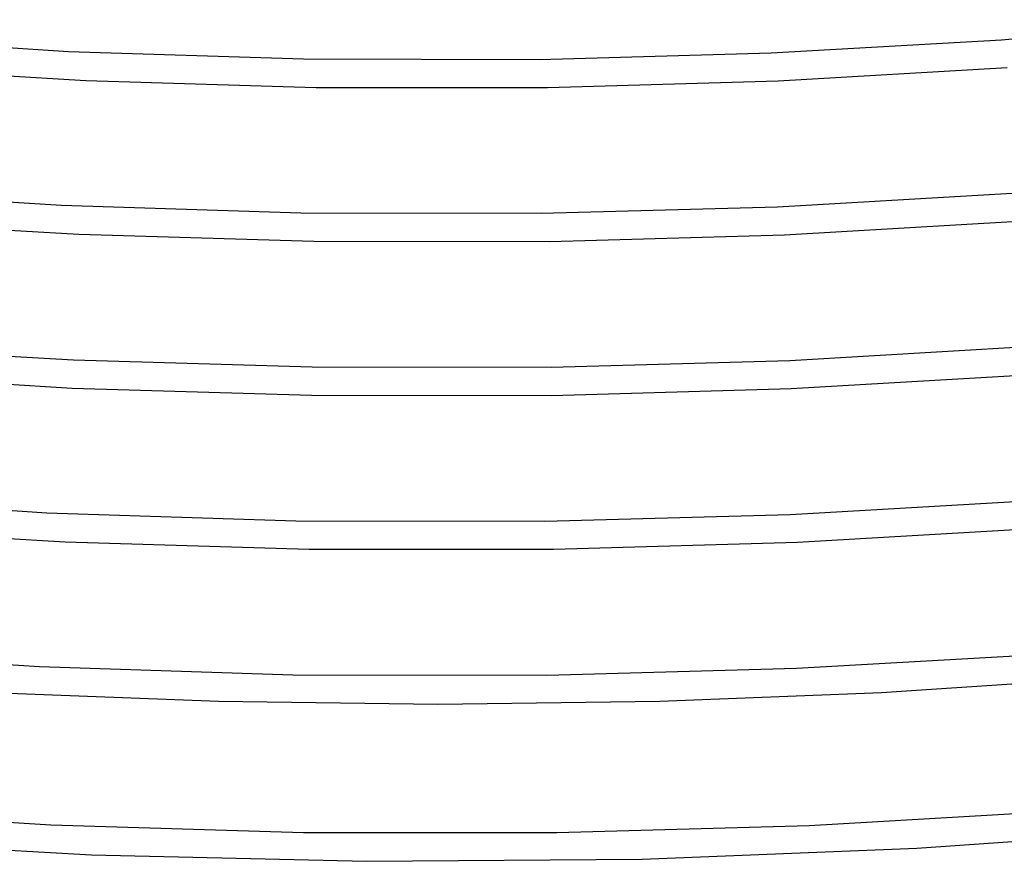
# Model space of a CAD drawing. Header units: millimetres. Extents: x -657 to 657, y -323 to 528.
# Tile 49 of 131: x -59 to 80, y -307 to -187. Entities that reach past the tile are written whole.
import ezdxf

# ---------------------------------------------------------------- set-up
doc = ezdxf.new("R2010")
doc.units = ezdxf.units.MM
doc.layers.add('THICK', color=7, linetype='Continuous')

msp = doc.modelspace()

# ---------------------------------------------------------------- linework, layer by layer
at = {"layer": 'THICK'}
for p, q in [((80.04, -190.23), (112.36, -187.4)), ((-86.94, -189.71), (-52.22, -191.89)), ((47.38, -192.11), (80.04, -190.23)), ((-52.22, -191.89), (-18.89, -192.96)), ((14.52, -193.03), (47.38, -192.11)), ((-18.89, -192.96), (14.52, -193.03)), ((-82.27, -194.08), (-49.78, -196.01)), ((48.37, -196.07), (80.87, -194.18)), ((-49.78, -196.01), (-17.09, -196.99)), ((15.67, -197.01), (48.37, -196.07)), ((-17.09, -196.99), (15.67, -197.01)), ((-88.62, -211.47), (-53.23, -213.7)), ((48.29, -213.92), (81.58, -212.01)), ((-53.23, -213.7), (-19.26, -214.79)), ((-19.26, -214.79), (14.79, -214.85)), ((14.79, -214.85), (48.29, -213.92)), ((-83.86, -215.85), (-50.74, -217.82)), ((49.3, -217.88), (82.42, -215.95)), ((-50.74, -217.82), (-17.42, -218.82)), ((-17.42, -218.82), (15.97, -218.84)), ((15.97, -218.84), (49.3, -217.88)), ((-85.14, -233.63), (-51.52, -235.63)), ((50.05, -235.7), (83.69, -233.74)), ((-51.52, -235.63), (-17.69, -236.64)), ((16.22, -236.67), (50.05, -235.7)), ((-17.69, -236.64), (16.22, -236.67)), ((-85.45, -237.62), (-51.71, -239.63)), ((50.22, -239.69), (83.97, -237.73)), ((-51.71, -239.63), (-17.76, -240.64)), ((16.26, -240.67), (50.22, -239.69)), ((-17.76, -240.64), (16.26, -240.67)), ((-92.01, -255), (-55.27, -257.31)), ((50.1, -257.54), (84.66, -255.55)), ((-55.27, -257.31), (-20.01, -258.44)), ((15.33, -258.51), (50.1, -257.54)), ((-87.04, -259.39), (-52.68, -261.43)), ((-20.01, -258.44), (15.33, -258.51)), ((51.14, -261.5), (85.52, -259.5)), ((-52.68, -261.43), (-18.1, -262.47)), ((16.56, -262.49), (51.14, -261.5)), ((-18.1, -262.47), (16.56, -262.49)), ((-93.72, -276.76), (-56.31, -279.11)), ((51, -279.35), (86.19, -277.33)), ((-56.31, -279.11), (-20.4, -280.27)), ((-20.4, -280.27), (15.6, -280.34)), ((15.6, -280.34), (51, -279.35)), ((63.02, -282.79), (94.21, -280.73)), ((-61.96, -282.84), (-30.96, -284.04)), ((31.63, -284.02), (63.02, -282.79)), ((-30.96, -284.04), (0.13, -284.44)), ((0.13, -284.44), (31.63, -284.02)), ((-90.31, -299.42), (-54.72, -301.54)), ((52.81, -301.63), (88.41, -299.56)), ((-54.72, -301.54), (-18.9, -302.62)), ((-18.9, -302.62), (16.99, -302.65)), ((16.99, -302.65), (52.81, -301.63)), ((68.06, -304.88), (106.68, -302.1)), ((-87.78, -303.61), (-48.98, -305.79)), ((29.13, -306.42), (68.06, -304.88)), ((-48.98, -305.79), (-9.95, -306.73)), ((-9.95, -306.73), (29.13, -306.42))]:
    msp.add_line(p, q, dxfattribs=at)

doc.saveas('drawing.dxf')
